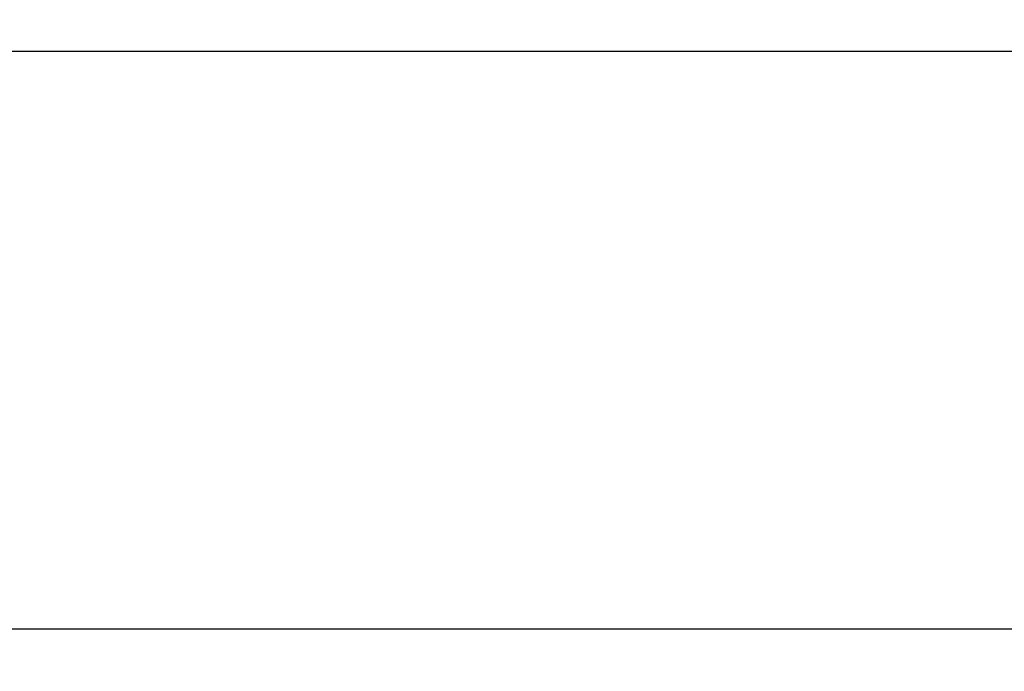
# Model space of a CAD drawing. Header units: millimetres. Extents: x 7 to 819, y 15 to 587.
# Tile 26 of 32: x 619 to 659, y 404 to 431. Entities that reach past the tile are written whole.
import ezdxf
from ezdxf.enums import TextEntityAlignment as Align

# ---------------------------------------------------------------- set-up
doc = ezdxf.new("R2010")
doc.units = ezdxf.units.MM
doc.layers.add('Default', color=7, linetype='Continuous')
doc.layers.add('LINLED_560X24MM_', color=7, linetype='Continuous')
doc.styles.add('SEACAD_Arial', font='arial.ttf')
doc.dimstyles.new('ISO', dxfattribs={"dimtxt": 3.5, "dimasz": 3.5, "dimexe": 1.75, "dimexo": 0, "dimgap": 0.875, "dimtad": 1, "dimtxsty": 'SEACAD_Arial', "dimblk1": '_SE_FILLED', "dimblk2": '_SE_FILLED', "dimsah": 1, "dimcen": 1.75, "dimadec": 0, "dimazin": 0, "dimtfac": 0.5, "dimtdec": 3, "dimtmove": 0, "dimatfit": 3, "dimfxl": 1, "dimarcsym": 0})

# ---------------------------------------------------------------- blocks, each defined once
blk = doc.blocks.new('SE2')
at = {"layer": 'LINLED_560X24MM_', "color": 7, "linetype": 'Continuous'}
blk.add_line((547.17, 429.612), (667.87, 429.612), dxfattribs=at)
blk = doc.blocks.new('DMBLK18')
at = {"layer": 'Default', "linetype": 'Continuous'}
for points in [[(128.72, 405.242), (128.72, 406.409), (125.22, 405.826)], [(681.32, 405.242), (684.82, 405.826), (681.32, 406.409)]]:
    blk.add_hatch(color=7, dxfattribs=at).paths.add_polyline_path(points)
at = {"layer": 'Default', "color": 7, "linetype": 'Continuous'}
for p, q in [((125.22, 432.662), (125.22, 404.076)), ((684.82, 432.662), (684.82, 404.076)), ((125.22, 405.826), (684.82, 405.826))]:
    blk.add_line(p, q, dxfattribs=at)
at = {"layer": 'Default', "color": 7, "linetype": 'Continuous', "style": 'SEACAD_Arial'}
blk.add_text('559,6', height=3.5, dxfattribs=at).set_placement((398.857, 410.201), align=Align.TOP_LEFT)
blk = doc.blocks.new('_SE_FILLED')
at = {"color": 0}
blk.add_line((0, 0), (-1, 0), dxfattribs=at)
blk.add_solid([(0, 0), (-1, -0.1665), (-1, 0.1665), (0, 0)], dxfattribs=at)

msp = doc.modelspace()

# ---------------------------------------------------------------- block references
at = {"layer": 'Default'}
msp.add_blockref('SE2', (0, 0), dxfattribs=at)

# ---------------------------------------------------------------- dimensions: what is measured, and where the dimension line sits
at = {"layer": 'Default', "color": 7, "linetype": 'Continuous'}
dim = msp.add_linear_dim(base=(125.22, 405.826), p1=(125.22, 432.662), p2=(684.82, 432.662), angle=0, text='\\A1;<>', dimstyle='ISO', dxfattribs=at)
dim.commit()
dim.dimension.update_dxf_attribs({"geometry": 'DMBLK18', "text_midpoint": (405.02, 405.826), "dimtype": 161})

doc.saveas('drawing.dxf')
